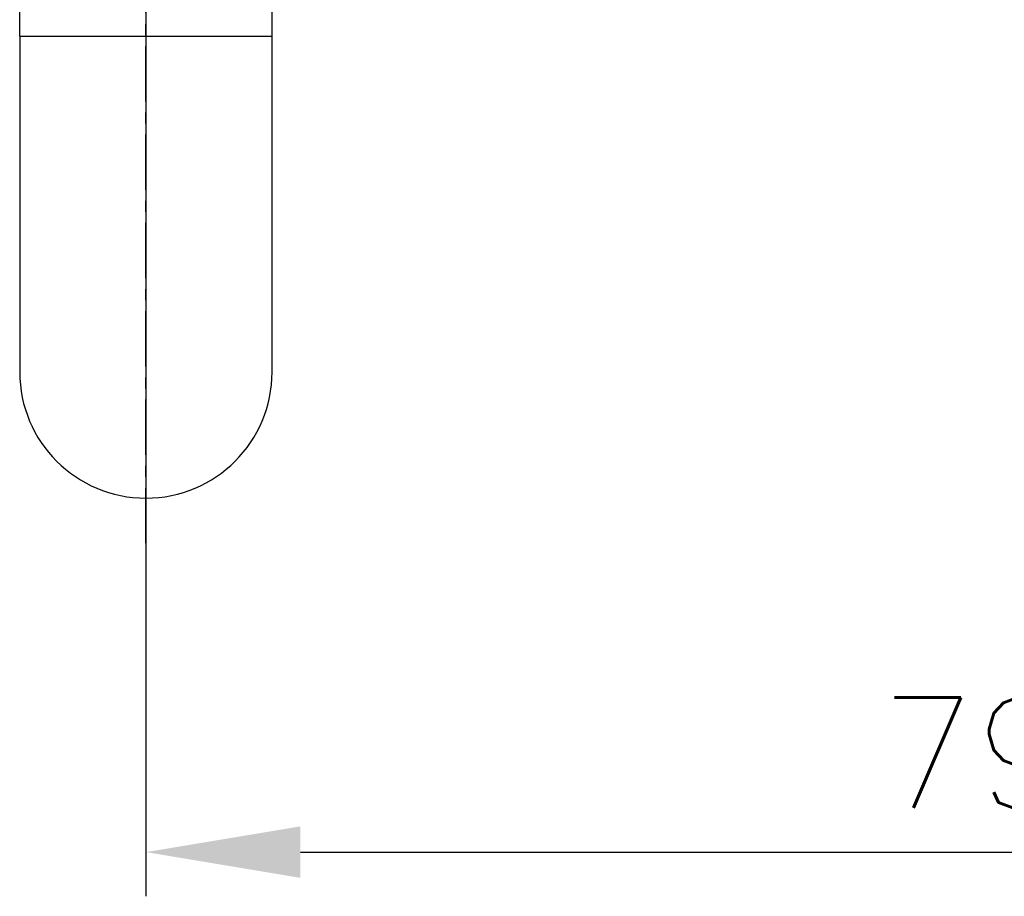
# Model space of a CAD drawing. Header units: millimetres. Extents: x 0 to 8400, y 0 to 5940.
# Tile 35 of 51: x 3244 to 3690, y 3094 to 3491. Entities that reach past the tile are written whole.
import ezdxf

# ---------------------------------------------------------------- set-up
doc = ezdxf.new("R2010")
doc.units = ezdxf.units.MM
doc.header["$LTSCALE"] = 20
doc.linetypes.add('MITTE', pattern=[2, 1.25, -0.25, 0.25, -0.25])
doc.layers.get('DEFPOINTS').update_dxf_attribs({"linetype": 'CONTINUOUS'})
for name, color, linetype in [('02-LINIE-035', 2, 'CONTINUOUS'), ('05-ACHSE', 1, 'MITTE'), ('06-MASSE1', 1, 'CONTINUOUS')]:
    doc.layers.add(name, color=color, linetype=linetype)
doc.styles.add('ACA_NORM', font='ROMANS.SHX')
doc.dimstyles.new('1-20', dxfattribs={"dimscale": 20, "dimtxt": 2.5, "dimasz": 3.5, "dimexe": 1, "dimexo": 0, "dimgap": 1, "dimtad": 1, "dimdec": 0, "dimzin": 0, "dimdsep": 46, "dimtxsty": 'ACA_NORM', "dimcen": 0, "dimadec": 0, "dimazin": 0, "dimtfac": 2.4, "dimtdec": 0, "dimtmove": 0, "dimatfit": 3, "dimfxl": 1, "dimtolj": 1, "dimtzin": 0, "dimarcsym": 0})

# ---------------------------------------------------------------- blocks, each defined once
blk = doc.blocks.new('*D18')
at = {"layer": '06-MASSE1', "color": 0, "lineweight": -2}
for p, q in [((4094.69, 3719.77), (4094.69, 3094.03)), ((3300.99, 3501.77), (3300.99, 3094.03)), ((3370.99, 3114.03), (4024.69, 3114.03))]:
    blk.add_line(p, q, dxfattribs=at)
at = {"layer": '06-MASSE1', "color": 0}
for points in [[(3370.99, 3125.69), (3370.99, 3102.36), (3300.99, 3114.03)], [(4024.69, 3125.69), (4024.69, 3102.36), (4094.69, 3114.03)]]:
    blk.add_solid(points, dxfattribs=at)
at = {"layer": 'DEFPOINTS', "color": 0}
for p in [(4094.69, 3719.77), (3300.99, 3501.77), (4094.69, 3114.03)]:
    blk.add_point(p, dxfattribs=at)
at = {"layer": '06-MASSE1', "color": 0, "insert": (3697.84, 3159.03), "char_height": 50, "attachment_point": 5, "style": 'ACA_NORM'}
blk.add_mtext('\\A1;790', dxfattribs=at)

msp = doc.modelspace()

# ---------------------------------------------------------------- linework, layer by layer
at = {"layer": '02-LINIE-035'}
for p, q in [((3243.84, 3483.38), (3243.84, 3585.38)), ((3358.14, 3483.38), (3358.14, 3585.38)), ((3243.84, 3483.38), (3358.14, 3483.38)), ((3243.84, 3483.38), (3243.84, 3331.38)), ((3358.14, 3331.38), (3358.14, 3483.38))]:
    msp.add_line(p, q, dxfattribs=at)
msp.add_arc((3300.99, 3331.38), 57.15, 180, 0, dxfattribs=at)
at = {"layer": '05-ACHSE'}
msp.add_line((3300.99, 3253.82), (3300.99, 4000.9), dxfattribs=at)

# ---------------------------------------------------------------- dimensions: what is measured, and where the dimension line sits
at = {"layer": '06-MASSE1'}
dim = msp.add_linear_dim(base=(4094.69, 3114.03), p1=(3300.99, 3501.77), p2=(4094.69, 3719.77), angle=180, dimstyle='1-20', override={"dimrnd": 10}, dxfattribs=at)
dim.commit()
dim.dimension.update_dxf_attribs({"geometry": '*D18', "text_midpoint": (3697.84, 3159.03)})

doc.saveas('drawing.dxf')
